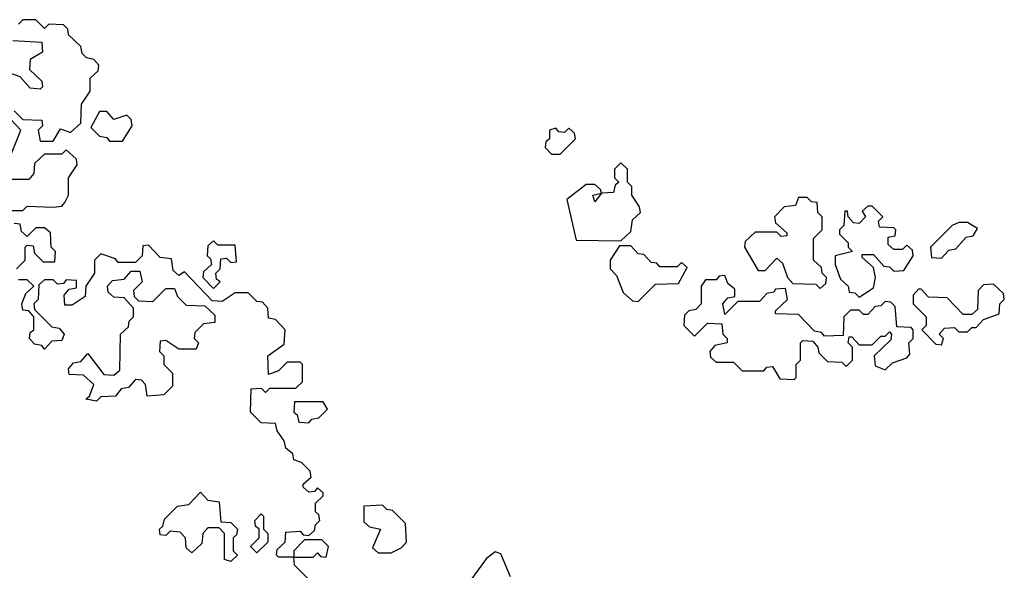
# Model space of a CAD drawing. Extents: x 2737311 to 2867920, y 875798 to 1012690.
# Tile 75 of 79: x 2816458 to 2818730, y 955070 to 956340. Entities that reach past the tile are written whole.
import ezdxf

# ---------------------------------------------------------------- set-up
doc = ezdxf.new("R2010")
doc.units = 0

msp = doc.modelspace()

# ---------------------------------------------------------------- linework, layer by layer
at = {"layer": '0CON20XD'}
for points in [[(2816445, 956130), (2816465, 956110), (2816508.3, 956108.3), (2816510, 956095), (2816500, 956085), (2816505, 956060), (2816535, 956060), (2816551.7, 956088.3), (2816575, 956080), (2816598.3, 956101.7), (2816600, 956145), (2816620, 956175), (2816620, 956205), (2816638.3, 956221.7), (2816640, 956235), (2816628.3, 956248.3), (2816611.7, 956251.7), (2816601.7, 956261.7), (2816598.3, 956278.3), (2816570, 956305), (2816568.3, 956318.3), (2816558.3, 956328.3), (2816525, 956330), (2816515, 956320), (2816495, 956340), (2816465, 956340), (2816455, 956330)], [(2816441.7, 956291.7), (2816508.3, 956288.3), (2816510, 956265), (2816481.7, 956248.3), (2816480, 956225), (2816508.3, 956198.3), (2816510, 956185), (2816505, 956180), (2816481.7, 956181.7), (2816458.3, 956208.3), (2816410, 956225)], [(2816438.3, 956031.7), (2816460, 956085), (2816438.3, 956108.3)], [(2816695, 956060), (2816717.5, 956095), (2816715, 956110), (2816705, 956120), (2816675, 956110), (2816658.3, 956128.3), (2816641.7, 956128.3), (2816621.7, 956091.7), (2816641.7, 956071.7), (2816658.3, 956068.3), (2816665, 956060), (2816695, 956060)], [(2817705, 956030), (2817740, 956065), (2817738.3, 956078.3), (2817725, 956090), (2817715, 956080), (2817701.7, 956081.7), (2817695, 956090), (2817680, 956085), (2817680, 956065), (2817671.7, 956058.3), (2817670, 956045), (2817685, 956030), (2817705, 956030)], [(2816405, 955900), (2816465, 955900), (2816475, 955910), (2816535, 955907.5), (2816555, 955910), (2816561.7, 955918.3), (2816570, 955935), (2816570, 955975), (2816590, 956005), (2816588.3, 956018.3), (2816565, 956040), (2816555, 956030), (2816515, 956030), (2816491.7, 956008.3), (2816490, 955985), (2816478.3, 955971.7), (2816431.7, 955971.7)], [(2817845, 955830), (2817868.3, 955851.7), (2817871.7, 955878.3), (2817890, 955895), (2817888.3, 955908.3), (2817870, 955935), (2817870, 955955), (2817860, 955965), (2817860, 955995), (2817845, 956010), (2817830, 955995), (2817830, 955975), (2817840, 955965), (2817831.7, 955958.3), (2817828.3, 955941.7), (2817800, 955940), (2817785, 955920), (2817780, 955935), (2817800, 955940), (2817798.3, 955948.3), (2817785, 955960), (2817765, 955960), (2817720, 955925), (2817741.7, 955831.7), (2817845, 955830)], [(2818305, 955720), (2818318.3, 955731.7), (2818320, 955745), (2818310, 955755), (2818308.3, 955768.3), (2818290, 955785), (2818290, 955835), (2818310, 955855), (2818310, 955885), (2818300, 955895), (2818298.3, 955918.3), (2818285, 955920), (2818275, 955930), (2818255, 955930), (2818248.3, 955911.7), (2818221.7, 955908.3), (2818200, 955885), (2818201.7, 955871.7), (2818228.3, 955848.3), (2818228.3, 955841.7), (2818215, 955840), (2818205, 955850), (2818155, 955850), (2818131.7, 955828.3), (2818130, 955815), (2818161.7, 955761.7), (2818178.3, 955761.7), (2818205, 955790), (2818218.3, 955778.3), (2818230, 955745), (2818241.7, 955731.7), (2818295, 955730), (2818305, 955720)], [(2818395, 955700), (2818428.3, 955721.7), (2818432.5, 955745), (2818428.3, 955768.3), (2818401.7, 955791.7), (2818401.7, 955798.3), (2818428.3, 955798.3), (2818451.7, 955771.7), (2818465, 955770), (2818475, 955760), (2818498.3, 955761.7), (2818520, 955795), (2818518.3, 955808.3), (2818505, 955820), (2818495, 955810), (2818475, 955810), (2818461.7, 955821.7), (2818461.7, 955838.3), (2818478.3, 955841.7), (2818480, 955855), (2818475, 955860), (2818441.7, 955861.7), (2818440, 955875), (2818450, 955885), (2818425, 955910), (2818415, 955910), (2818401.7, 955898.3), (2818410, 955885), (2818395, 955870), (2818381.7, 955871.7), (2818370, 955885), (2818368.3, 955898.3), (2818361.7, 955898.3), (2818360, 955865), (2818350, 955855), (2818350, 955845), (2818370, 955825), (2818370, 955815), (2818380, 955805), (2818340, 955795), (2818340, 955775), (2818351.7, 955741.7), (2818370, 955725), (2818371.7, 955711.7), (2818385, 955710), (2818395, 955700)], [(2816450, 955765), (2816470, 955785), (2816470, 955815), (2816475, 955820), (2816488.3, 955818.3), (2816491.7, 955801.7), (2816511.7, 955781.7), (2816538.3, 955781.7), (2816540, 955805), (2816530, 955815), (2816528.3, 955848.3), (2816515, 955860), (2816495, 955860), (2816475, 955840), (2816461.7, 955851.7), (2816458.3, 955868.3), (2816445, 955870)], [(2818585, 955790), (2818601.7, 955808.3), (2818618.3, 955811.7), (2818641.7, 955838.3), (2818658.3, 955841.7), (2818668.3, 955858.3), (2818645, 955872.5), (2818625, 955872.5), (2818610, 955865), (2818560, 955815), (2818561.7, 955791.7), (2818585, 955790)], [(2817131.7, 955041.7), (2817091.7, 955081.7), (2817090, 955100), (2817055, 955100), (2817050, 955105), (2817051.7, 955118.3), (2817070, 955135), (2817071.7, 955158.3), (2817105, 955160), (2817111.7, 955151.7), (2817125, 955150), (2817138.3, 955161.7), (2817140, 955175), (2817150, 955185), (2817148.3, 955198.3), (2817140, 955205), (2817140, 955225), (2817158.3, 955241.7), (2817158.3, 955248.3), (2817145, 955260), (2817138.3, 955251.7), (2817125, 955250), (2817111.7, 955261.7), (2817111.7, 955268.3), (2817130, 955285), (2817128.3, 955298.3), (2817108.3, 955318.3), (2817090, 955325), (2817088.3, 955338.3), (2817071.7, 955351.7), (2817068.3, 955368.3), (2817051.7, 955391.7), (2817048.3, 955408.3), (2817015, 955410), (2816990, 955435), (2816991.7, 955488.3), (2817015, 955490), (2817025, 955480), (2817035, 955490), (2817095, 955490), (2817110, 955505), (2817110, 955545), (2817105, 955550), (2817075, 955550), (2817055, 955530), (2817031.7, 955521.7), (2817030, 955565), (2817068.3, 955591.7), (2817070, 955625), (2817048.3, 955648.3), (2817031.7, 955651.7), (2817030, 955675), (2817018.3, 955688.3), (2817005, 955690), (2816985, 955710), (2816955, 955710), (2816925, 955690), (2816901.7, 955691.7), (2816838.3, 955758.3), (2816825, 955750), (2816811.7, 955761.7), (2816808.3, 955788.3), (2816781.7, 955791.7), (2816755, 955820), (2816741.7, 955818.3), (2816740, 955795), (2816725, 955780), (2816685, 955780), (2816678.3, 955788.3), (2816645, 955800), (2816630, 955785), (2816630, 955755), (2816610, 955725), (2816608.3, 955701.7), (2816578.3, 955681.7), (2816561.7, 955681.7), (2816560, 955705), (2816571.7, 955718.3), (2816588.3, 955721.7), (2816588.3, 955738.3), (2816565, 955740), (2816558.3, 955731.7), (2816545, 955730), (2816535, 955740), (2816515, 955740), (2816501.7, 955728.3), (2816500, 955695), (2816490, 955685), (2816491.7, 955671.7), (2816531.7, 955631.7), (2816548.3, 955628.3), (2816560, 955615), (2816555, 955600), (2816531.7, 955598.3), (2816515, 955580), (2816508.3, 955588.3), (2816491.7, 955591.7), (2816480, 955605), (2816481.7, 955618.3), (2816490, 955625), (2816490, 955655), (2816478.3, 955668.3), (2816465, 955670), (2816462.5, 955685), (2816471.7, 955708.3), (2816490, 955725), (2816475, 955740), (2816455, 955740)], [(2816905, 955720), (2816920, 955735), (2816911.7, 955741.7), (2816910, 955755), (2816920, 955765), (2816921.7, 955788.3), (2816935, 955790), (2816945, 955780), (2816958.3, 955781.7), (2816955, 955820), (2816915, 955820), (2816905, 955830), (2816891.7, 955818.3), (2816890, 955795), (2816898.3, 955788.3), (2816900, 955775), (2816881.7, 955758.3), (2816880, 955745), (2816905, 955720)], [(2817885, 955690), (2817925, 955730), (2817978.3, 955731.7), (2817998.3, 955768.3), (2817985, 955780), (2817975, 955770), (2817935, 955770), (2817928.3, 955778.3), (2817915, 955780), (2817898.3, 955798.3), (2817885, 955800), (2817868.3, 955818.3), (2817841.7, 955818.3), (2817820, 955785), (2817820, 955765), (2817835, 955750), (2817850.7, 955710.7), (2817871.7, 955691.7), (2817885, 955690)], [(2816635, 955460), (2816610, 955465), (2816618.3, 955471.7), (2816628.3, 955498.3), (2816605, 955520), (2816571.7, 955521.7), (2816570, 955535), (2816581.7, 955548.3), (2816598.3, 955551.7), (2816615, 955570), (2816651.7, 955521.7), (2816675, 955520), (2816688.3, 955531.7), (2816690, 955615), (2816708.3, 955631.7), (2816710, 955645), (2816720, 955655), (2816720, 955675), (2816698.3, 955698.3), (2816675, 955700), (2816661.7, 955711.7), (2816660, 955725), (2816671.7, 955738.3), (2816698.3, 955741.7), (2816715, 955760), (2816735, 955760), (2816740, 955735), (2816720, 955715), (2816721.7, 955701.7), (2816731.7, 955691.7), (2816765, 955690), (2816795, 955720), (2816815, 955720), (2816821.7, 955701.7), (2816841.7, 955681.7), (2816885, 955680), (2816908.3, 955658.3), (2816908.3, 955641.7), (2816881.7, 955638.3), (2816861.7, 955618.3), (2816860, 955605), (2816870, 955595), (2816865, 955580), (2816825, 955580), (2816795, 955600), (2816781.7, 955598.3), (2816780, 955575), (2816790, 955565), (2816790, 955545), (2816810, 955525), (2816810, 955495), (2816790, 955475), (2816751.7, 955471.7), (2816748.3, 955498.3), (2816738.3, 955508.3), (2816725, 955510), (2816708.3, 955491.7), (2816691.7, 955488.3), (2816678.3, 955471.7), (2816645, 955470), (2816635, 955460)], [(2818245, 955510), (2818250, 955515), (2818250, 955545), (2818260, 955555), (2818260, 955595), (2818265, 955600), (2818288.3, 955598.3), (2818300, 955585), (2818301.7, 955571.7), (2818321.7, 955551.7), (2818355, 955550), (2818365, 955540), (2818380, 955555), (2818380, 955585), (2818370, 955595), (2818371.7, 955608.3), (2818378.3, 955608.3), (2818395, 955590), (2818425, 955590), (2818445, 955610), (2818455, 955610), (2818465, 955620), (2818470, 955615), (2818468.3, 955601.7), (2818430, 955565), (2818431.7, 955541.7), (2818455, 955532.5), (2818471.7, 955548.3), (2818505, 955560), (2818511.7, 955568.3), (2818510, 955595), (2818520, 955605), (2818520, 955625), (2818515, 955630), (2818481.7, 955631.7), (2818478.3, 955678.3), (2818468.3, 955688.3), (2818455, 955690), (2818445, 955680), (2818431.7, 955678.3), (2818415, 955660), (2818405, 955660), (2818395, 955670), (2818375, 955670), (2818360, 955655), (2818358.3, 955611.7), (2818315, 955610), (2818308.3, 955618.3), (2818291.7, 955621.7), (2818255, 955660), (2818201.7, 955661.7), (2818201.7, 955668.3), (2818230, 955695), (2818225, 955720), (2818201.7, 955718.3), (2818198.3, 955711.7), (2818181.7, 955708.3), (2818165, 955690), (2818115, 955690), (2818085, 955660), (2818080, 955685), (2818091.7, 955698.3), (2818108.3, 955701.7), (2818108.3, 955718.3), (2818091.7, 955731.7), (2818085, 955750), (2818071.7, 955748.3), (2818065, 955740), (2818040, 955740), (2818030, 955725), (2818030, 955685), (2818018.3, 955671.7), (2818001.7, 955668.3), (2817991.7, 955658.3), (2817990, 955635), (2818015, 955610), (2818045, 955640), (2818078.3, 955638.3), (2818080, 955615), (2818090, 955605), (2818090, 955595), (2818061.7, 955588.3), (2818050, 955575), (2818051.7, 955561.7), (2818065, 955550), (2818105, 955550), (2818125, 955530), (2818175, 955530), (2818181.7, 955538.3), (2818195, 955540), (2818211.7, 955511.7), (2818245, 955510)], [(2818585, 955590), (2818590, 955605), (2818580, 955615), (2818591.7, 955628.3), (2818615, 955630), (2818625, 955620), (2818645, 955620), (2818655, 955630), (2818665, 955630), (2818681.7, 955648.3), (2818718.3, 955661.7), (2818720, 955685), (2818730, 955695), (2818728.3, 955708.3), (2818705, 955730), (2818681.7, 955728.3), (2818670, 955715), (2818668.3, 955671.7), (2818655, 955660), (2818635, 955660), (2818598.3, 955698.3), (2818555, 955700), (2818538.3, 955718.3), (2818531.7, 955718.3), (2818520, 955705), (2818520, 955685), (2818550, 955655), (2818550, 955635), (2818540, 955625), (2818571.7, 955591.7), (2818585, 955590)], [(2817125, 955410), (2817131.7, 955418.3), (2817148.3, 955421.7), (2817168.3, 955441.7), (2817158.3, 955458.3), (2817091.7, 955458.3), (2817090, 955435), (2817098.3, 955428.3), (2817101.7, 955411.7), (2817125, 955410)], [(2816945, 955090), (2816930, 955095), (2816930, 955155), (2816918.3, 955168.3), (2816891.7, 955168.3), (2816880, 955155), (2816878.3, 955131.7), (2816855, 955110), (2816841.7, 955121.7), (2816840, 955145), (2816828.3, 955158.3), (2816805, 955160), (2816795, 955150), (2816781.7, 955151.7), (2816780, 955165), (2816788.3, 955171.7), (2816791.7, 955188.3), (2816821.7, 955218.3), (2816848.3, 955221.7), (2816875, 955250), (2816891.7, 955231.7), (2816918.3, 955228.3), (2816921.7, 955181.7), (2816945, 955180), (2816960, 955165), (2816958.3, 955151.7), (2816950, 955145), (2816950, 955115), (2816960, 955105), (2816945, 955090)], [(2817005, 955110), (2816990, 955125), (2817010, 955145), (2817010, 955165), (2817001.7, 955171.7), (2817000, 955185), (2817015, 955200), (2817020, 955195), (2817020, 955165), (2817030, 955155), (2817030, 955135), (2817005, 955110)], [(2817315, 955110), (2817338.3, 955121.7), (2817350, 955135), (2817348.3, 955178.3), (2817318.3, 955208.3), (2817305, 955210), (2817295, 955220), (2817251.7, 955218.3), (2817251.7, 955181.7), (2817265, 955170), (2817290, 955165), (2817271.7, 955121.7), (2817285, 955110), (2817315, 955110)], [(2817165, 955100), (2817170, 955125), (2817155, 955140), (2817115, 955140), (2817090, 955115), (2817090, 955100), (2817135, 955100), (2817145, 955110), (2817151.7, 955101.7), (2817165, 955100)], [(2817590, 955055), (2817568.3, 955108.3), (2817555, 955112.5), (2817535, 955097.5), (2817496.2, 955045)]]:
    msp.add_lwpolyline(points, dxfattribs=at)

doc.saveas('drawing.dxf')
